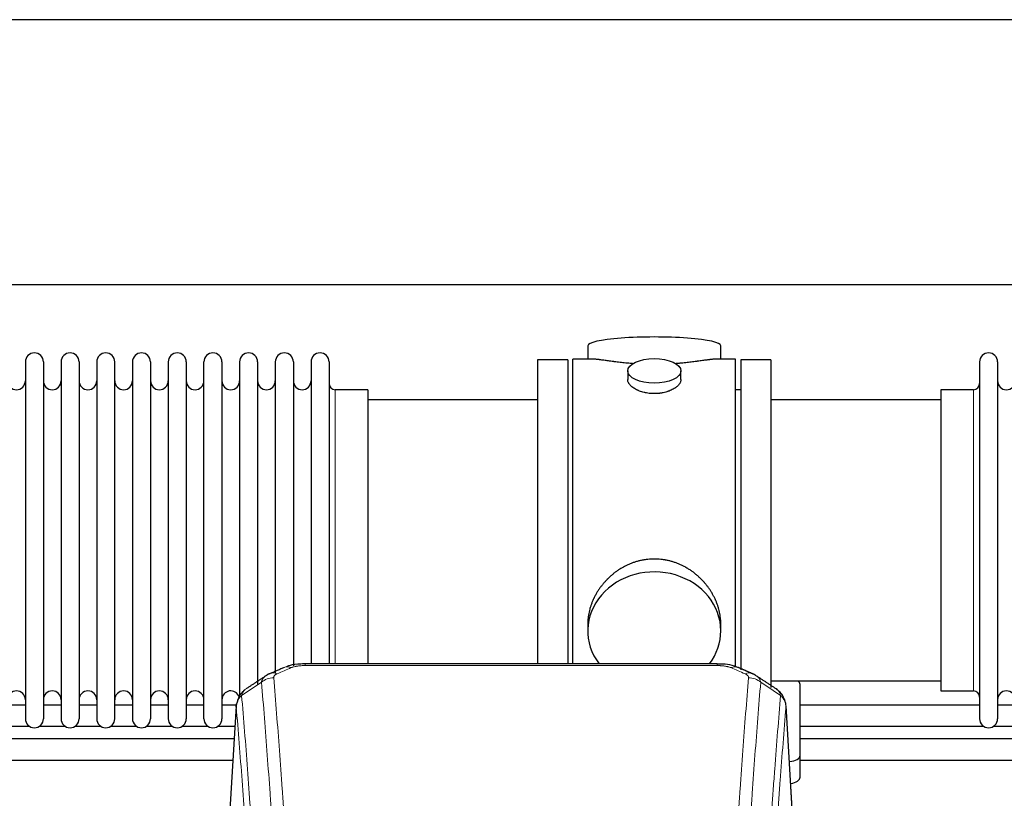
# Model space of a CAD drawing. Header units: inches. Extents: x 0 to 23760, y -13 to 16800.
# Tile 102 of 209: x 5975 to 6532, y 14356 to 14796. Entities that reach past the tile are written whole.
import ezdxf

# ---------------------------------------------------------------- set-up
doc = ezdxf.new("R2010")
doc.units = ezdxf.units.IN
doc.layers.add('254', color=7, linetype='Continuous', true_color=0xffffff)

msp = doc.modelspace()

# ---------------------------------------------------------------- linework, layer by layer
at = {"layer": '254', "color": 2, "linetype": 'Continuous', "lineweight": 25}
for p, q in [((7677.429, 14795.977), (4520.185, 14795.977)), ((7677.429, 14645.976), (4587.995, 14645.976)), ((6296.316, 14611.635), (6296.316, 14604.015)), ((6371.595, 14604.015), (6371.595, 14611.635)), ((5978.156, 14602.485), (5978.156, 14400.685)), ((5988.356, 14602.485), (5988.356, 14400.685)), ((5998.356, 14602.485), (5998.356, 14400.685)), ((6008.556, 14602.485), (6008.556, 14400.685)), ((6018.556, 14602.485), (6018.556, 14400.685)), ((6028.756, 14400.685), (6028.756, 14602.485)), ((6038.756, 14602.485), (6038.756, 14400.685)), ((6048.956, 14602.485), (6048.956, 14400.685)), ((6058.956, 14602.485), (6058.956, 14454.994)), ((6069.156, 14602.485), (6069.156, 14454.994)), ((6079.156, 14454.994), (6079.156, 14602.485)), ((6089.356, 14602.485), (6089.356, 14454.994)), ((6099.356, 14602.485), (6099.356, 14454.994)), ((6109.556, 14602.485), (6109.556, 14454.994)), ((6119.556, 14602.485), (6119.556, 14454.994)), ((6129.756, 14602.485), (6129.756, 14454.994)), ((6139.756, 14602.485), (6139.756, 14454.994)), ((6149.956, 14602.485), (6149.956, 14454.994)), ((6284.956, 14603.585), (6267.956, 14603.585)), ((6267.956, 14603.585), (6267.956, 14501.585)), ((6284.956, 14603.585), (6284.956, 14501.585)), ((6299.302, 14604.015), (6287.956, 14604.015)), ((6287.956, 14501.585), (6287.956, 14604.015)), ((6379.956, 14604.015), (6368.659, 14604.015)), ((6379.956, 14501.585), (6379.956, 14604.015)), ((6399.956, 14603.585), (6382.956, 14603.585)), ((6382.956, 14603.585), (6382.956, 14428.252)), ((6399.956, 14603.585), (6399.956, 14418.249)), ((6517.956, 14602.485), (6517.956, 14400.685)), ((6528.156, 14602.485), (6528.156, 14400.685)), ((6318.908, 14597.382), (6318.908, 14592.417)), ((6349.003, 14592.439), (6349.003, 14597.382)), ((6171.956, 14586.735), (6153.456, 14586.735)), ((6171.956, 14586.735), (6171.956, 14462.267)), ((6382.956, 14586.585), (6379.956, 14586.585)), ((6514.456, 14586.735), (6495.956, 14586.735)), ((6495.956, 14586.735), (6495.956, 14416.435)), ((6267.956, 14581.085), (6171.956, 14581.085)), ((6495.956, 14581.085), (6399.956, 14581.085)), ((6267.956, 14501.585), (6267.956, 14431.666)), ((6284.956, 14501.585), (6284.956, 14431.666)), ((6287.956, 14431.665), (6287.956, 14501.585)), ((6379.956, 14429.813), (6379.956, 14501.585)), ((6171.956, 14462.267), (6171.956, 14431.666)), ((6058.956, 14454.994), (6058.956, 14400.685)), ((6069.156, 14454.994), (6069.156, 14400.685)), ((6079.156, 14400.685), (6079.156, 14454.994)), ((6089.356, 14454.994), (6089.356, 14400.685)), ((6099.356, 14454.994), (6099.356, 14412.613)), ((6109.556, 14454.994), (6109.556, 14420.224)), ((6119.556, 14454.994), (6119.556, 14426.386)), ((6129.756, 14454.994), (6129.756, 14430.582)), ((6139.756, 14454.994), (6139.756, 14431.667)), ((6149.956, 14454.994), (6149.956, 14431.667)), ((6296.316, 14454.356), (6296.316, 14450.331)), ((6371.595, 14450.331), (6371.595, 14454.354)), ((6369.542, 14431.67), (6136.369, 14431.67)), ((6399.956, 14422.085), (6495.956, 14422.085)), ((6416.456, 14379.985), (6416.456, 14420.059)), ((6495.956, 14416.435), (6514.456, 14416.435)), ((5978.138, 14408.398), (5968.133, 14408.398)), ((5998.337, 14408.398), (5988.332, 14408.398)), ((6018.537, 14408.398), (6008.532, 14408.398)), ((6038.737, 14408.398), (6028.732, 14408.398)), ((6058.937, 14408.398), (6048.932, 14408.398)), ((6079.137, 14408.398), (6069.132, 14408.398)), ((6097.593, 14408.398), (6089.331, 14408.398)), ((6097.438, 14407.873), (6092.187, 14321.237)), ((6413.724, 14321.237), (6408.473, 14407.873)), ((6517.924, 14408.398), (6416.432, 14408.398)), ((6538.123, 14408.398), (6528.118, 14408.398)), ((5965.783, 14396.398), (5980.487, 14396.398)), ((5985.983, 14396.398), (6000.687, 14396.398)), ((6006.182, 14396.398), (6020.887, 14396.398)), ((6026.382, 14396.398), (6041.087, 14396.398)), ((6046.582, 14396.398), (6061.287, 14396.398)), ((6066.782, 14396.398), (6081.486, 14396.398)), ((6086.982, 14396.398), (6096.722, 14396.398)), ((6416.432, 14396.398), (6520.273, 14396.398)), ((6525.806, 14396.398), (6540.473, 14396.398)), ((6416.456, 14367.567), (6416.456, 14379.985))]:
    msp.add_line(p, q, dxfattribs=at)
at = {"layer": '254', "color": 110, "linetype": 'Continuous', "lineweight": 13}
for p, q in [((6153.456, 14586.735), (6153.456, 14462.267)), ((6514.456, 14586.735), (6514.456, 14416.435)), ((6153.456, 14462.267), (6153.456, 14431.666)), ((6136.369, 14431.669), (6136.369, 14430.717)), ((6369.542, 14430.717), (6136.369, 14430.717)), ((6369.542, 14431.668), (6369.542, 14430.717)), ((6097.44, 14407.251), (6092.192, 14320.661)), ((6413.719, 14320.661), (6408.471, 14407.251))]:
    msp.add_line(p, q, dxfattribs=at)
at = {"layer": '254', "color": 2, "linetype": 'Continuous', "lineweight": 25}
for centre, radius, start, end in [((5983.256, 14602.485), 5.1, 0, 180), ((6003.456, 14602.485), 5.1, 0, 180), ((6023.656, 14602.485), 5.1, 0, 180), ((6043.856, 14602.485), 5.1, 0, 180), ((6064.056, 14602.485), 5.1, 0, 180), ((6084.256, 14602.485), 5.1, 0, 180), ((6104.456, 14602.485), 5.1, 0, 180), ((6124.656, 14602.485), 5.1, 0, 180), ((6144.856, 14602.485), 5.1, 0, 180), ((6523.056, 14602.485), 5.1, 0, 180), ((5973.156, 14591.735), 5, 180, 0), ((5993.356, 14591.735), 5, 180, 0), ((6013.556, 14591.735), 5, 180, 0), ((6033.756, 14591.735), 5, 180, 0), ((6053.956, 14591.735), 5, 180, 0), ((6074.156, 14591.735), 5, 180, 0), ((6094.356, 14591.735), 5, 180, 0), ((6114.556, 14591.735), 5, 180, 0), ((6134.756, 14591.735), 5, 180, 0), ((6153.456, 14590.235), 3.5, 180, 270), ((6514.456, 14590.235), 3.5, 270, 0), ((6533.156, 14591.735), 5, 180, 0), ((5973.156, 14411.435), 5, 0, 180), ((5993.356, 14411.435), 5, 0, 180), ((6013.556, 14411.435), 5, 0, 180), ((6033.756, 14411.435), 5, 0, 180), ((6053.956, 14411.435), 5, 0, 180), ((6074.156, 14411.435), 5, 0, 180), ((6094.356, 14411.435), 5, 19.11094, 180), ((6514.456, 14412.935), 3.5, 0, 90), ((6533.156, 14411.435), 5, 0, 180), ((5983.256, 14400.685), 5.1, 180, 0), ((6003.456, 14400.685), 5.1, 180, 0), ((6023.656, 14400.685), 5.1, 180, 0), ((6043.856, 14400.685), 5.1, 180, 0), ((6064.056, 14400.685), 5.1, 180, 0), ((6084.256, 14400.685), 5.1, 180, 0), ((6523.056, 14400.685), 5.1, 180, 0)]:
    msp.add_arc(centre, radius, start, end, dxfattribs=at)
for centre, major_axis, ratio, start_param, end_param in [((6333.956, 14611.635), (37.64, 0), 0.1305262, 0, 3.1415927), ((6333.956, 14450.331), (37.64, 0), 0.8870108, 0, 3.7346664), ((6333.956, 14450.331), (37.64, 0), 0.8870108, 5.6900133, 6.2831853), ((6408.456, 14420.059), (-8, 0), 0.4617486, 3.1415927, 3.722063), ((6408.456, 14379.985), (-8, 0), 0.4617486, 1.81384, 3.1415927), ((6408.456, 14367.567), (-8, 0), 0.4617486, 1.911273, 3.1415927)]:
    msp.add_ellipse(centre, major_axis=major_axis, ratio=ratio, start_param=start_param, end_param=end_param, dxfattribs=at)
msp.add_ellipse((6333.956, 14597.382), major_axis=(15.048, 0), ratio=0.4617486, dxfattribs=at)
at = {"layer": '254', "color": 110, "linetype": 'Continuous', "lineweight": 13}
for centre, major_axis, ratio, start_param, end_param in [((6120.602, 14417.049), (3.975, -9.176), 0.6408251, 2.5472213, 3.141301), ((6128.611, 14420.507), (3.953, -9.186), 0.6419268, 2.5510147, 3.1418997), ((6377.3, 14420.507), (-3.953, -9.186), 0.6419268, 3.1410059, 3.7321706), ((6385.309, 14417.049), (3.975, 9.176), 0.6408251, 0.0010737, 0.5943713), ((6118.63, 14414.857), (-9.964, -0.842), 0.9013977, 4.6363308, 5.3961502), ((6387.281, 14414.857), (-9.964, 0.842), 0.9013977, 4.0286278, 4.7884472)]:
    msp.add_ellipse(centre, major_axis=major_axis, ratio=ratio, start_param=start_param, end_param=end_param, dxfattribs=at)
at = {"layer": '254', "color": 2, "linetype": 'Continuous', "lineweight": 25}
for points, knots in [([(6322.083, 14601.426), (6322.081, 14601.426), (6322.079, 14601.426), (6322.002, 14601.433), (6321.929, 14601.438), (6321.781, 14601.45), (6321.56, 14601.468), (6320.755, 14601.535), (6319.46, 14601.652), (6317.778, 14601.819), (6316.141, 14601.996), (6314.547, 14602.181), (6312.998, 14602.371), (6311.994, 14602.5), (6311.376, 14602.581), (6311.252, 14602.597), (6311.008, 14602.629), (6310.642, 14602.677), (6310.284, 14602.725), (6309.574, 14602.82), (6308.65, 14602.945), (6307.329, 14603.126), (6306.071, 14603.297), (6304.876, 14603.456), (6304.123, 14603.552), (6303.574, 14603.621), (6303.303, 14603.654), (6303.039, 14603.685), (6302.864, 14603.705), (6302.777, 14603.716), (6302.347, 14603.765), (6301.687, 14603.836), (6300.779, 14603.921), (6299.951, 14603.98), (6299.314, 14604.008), (6298.959, 14604.014), (6298.836, 14604.015)], [0, 0, 0, 0, 0.0002215, 0.0002215, 0.0071429, 0.0071429, 0.0140642, 0.027907, 0.083278, 0.1386489, 0.1940199, 0.2493909, 0.3047619, 0.3601329, 0.3601329, 0.3739756, 0.3739756, 0.3878184, 0.4155039, 0.4155039, 0.4708749, 0.5262458, 0.5816168, 0.6369878, 0.6923588, 0.6923588, 0.7200443, 0.733887, 0.733887, 0.7477298, 0.7477298, 0.8031008, 0.8584718, 0.9138427, 0.9692137, 1, 1, 1, 1]), ([(6369.08, 14604.015), (6368.956, 14604.014), (6368.599, 14604.008), (6367.958, 14603.98), (6367.125, 14603.92), (6366.515, 14603.863), (6366.116, 14603.823), (6366.035, 14603.815), (6365.872, 14603.798), (6365.626, 14603.771), (6365.373, 14603.743), (6364.86, 14603.684), (6364.152, 14603.599), (6363.024, 14603.455), (6361.829, 14603.295), (6360.568, 14603.124), (6359.682, 14603.003), (6359.001, 14602.91), (6358.656, 14602.864), (6358.304, 14602.816), (6358.069, 14602.784), (6357.95, 14602.768), (6357.355, 14602.689), (6356.388, 14602.561), (6354.891, 14602.369), (6353.347, 14602.179), (6351.756, 14601.995), (6350.118, 14601.818), (6348.994, 14601.706), (6348.138, 14601.625), (6347.707, 14601.585), (6347.272, 14601.547), (6347.053, 14601.528), (6346.98, 14601.521), (6346.834, 14601.509), (6346.547, 14601.484), (6346.259, 14601.461), (6346.044, 14601.443)], [0, 0, 0, 0, 0.0313476, 0.0871263, 0.142905, 0.1986836, 0.1986836, 0.2126283, 0.2126283, 0.226573, 0.2544623, 0.2544623, 0.310241, 0.3660196, 0.4217983, 0.477577, 0.5333556, 0.5333556, 0.561245, 0.5751896, 0.5751896, 0.5891343, 0.5891343, 0.644913, 0.7006917, 0.7564703, 0.812249, 0.8680277, 0.9238063, 0.9238063, 0.9516957, 0.9656403, 0.9656403, 0.9726127, 0.9726127, 0.979585, 1, 1, 1, 1]), ([(6333.956, 14584.507), (6333.458, 14584.507), (6332.964, 14584.522), (6331.985, 14584.579), (6331.5, 14584.622), (6330.538, 14584.735), (6330.06, 14584.805), (6329.469, 14584.911), (6329.292, 14584.944), (6329.116, 14584.979), (6328.998, 14585.002), (6328.94, 14585.014), (6328.647, 14585.076), (6328.417, 14585.128), (6327.734, 14585.293), (6327.29, 14585.415), (6326.426, 14585.682), (6326.006, 14585.827), (6325.393, 14586.061), (6325.191, 14586.141), (6324.894, 14586.267), (6324.795, 14586.309), (6324.649, 14586.374), (6324.6, 14586.395), (6324.503, 14586.439), (6324.07, 14586.637), (6323.66, 14586.845), (6322.967, 14587.229), (6322.639, 14587.429), (6322.017, 14587.841), (6321.724, 14588.054), (6321.38, 14588.329), (6321.312, 14588.384), (6321.179, 14588.496), (6321.114, 14588.552), (6320.923, 14588.72), (6320.802, 14588.833), (6320.454, 14589.173), (6320.244, 14589.403), (6319.869, 14589.866), (6319.703, 14590.1), (6319.488, 14590.453), (6319.422, 14590.571), (6319.346, 14590.72), (6319.331, 14590.749), (6319.303, 14590.809), (6319.289, 14590.839), (6319.248, 14590.928), (6319.222, 14590.987), (6319.101, 14591.283), (6319.029, 14591.517), (6318.932, 14591.981), (6318.908, 14592.21), (6318.908, 14592.44), (6318.908, 14592.444), (6318.908, 14592.447)], [0, 0, 0, 0, 0.0624454, 0.0624454, 0.1248907, 0.1248907, 0.1873361, 0.1873361, 0.2029474, 0.2107531, 0.2107531, 0.2185588, 0.2185588, 0.2497814, 0.2497814, 0.3122268, 0.3122268, 0.3746722, 0.3746722, 0.4058948, 0.4058948, 0.4215062, 0.4215062, 0.4293119, 0.4293119, 0.4371175, 0.4995629, 0.4995629, 0.5620082, 0.5620082, 0.6244536, 0.6244536, 0.6400649, 0.6400649, 0.6556763, 0.6556763, 0.686899, 0.686899, 0.7493443, 0.7493443, 0.8117897, 0.8117897, 0.8430124, 0.8430124, 0.850818, 0.850818, 0.8586237, 0.8586237, 0.874235, 0.874235, 0.9366804, 0.9366804, 0.9991258, 0.9991258, 1, 1, 1, 1]), ([(6349.003, 14592.443), (6349.003, 14592.215), (6348.979, 14591.985), (6348.884, 14591.522), (6348.812, 14591.289), (6348.621, 14590.82), (6348.502, 14590.584), (6348.323, 14590.289), (6348.286, 14590.229), (6348.228, 14590.141), (6348.208, 14590.111), (6348.168, 14590.052), (6348.065, 14589.904), (6347.954, 14589.757), (6347.671, 14589.408), (6347.461, 14589.178), (6347, 14588.726), (6346.748, 14588.503), (6346.339, 14588.175), (6346.198, 14588.067), (6345.977, 14587.906), (6345.902, 14587.853), (6345.749, 14587.747), (6345.672, 14587.694), (6345.28, 14587.434), (6344.95, 14587.233), (6344.258, 14586.849), (6343.896, 14586.665), (6343.139, 14586.314), (6342.744, 14586.147), (6342.281, 14585.97), (6342.23, 14585.951), (6342.126, 14585.912), (6342.074, 14585.893), (6341.917, 14585.836), (6341.601, 14585.724), (6341.279, 14585.619), (6340.629, 14585.418), (6340.186, 14585.296), (6339.282, 14585.076), (6338.82, 14584.979), (6338.113, 14584.852), (6337.874, 14584.813), (6337.513, 14584.759), (6337.392, 14584.742), (6337.15, 14584.71), (6337.029, 14584.695), (6336.421, 14584.623), (6335.932, 14584.58), (6334.948, 14584.522), (6334.453, 14584.507), (6333.956, 14584.507)], [0, 0, 0, 0, 0.0621483, 0.0621483, 0.1246718, 0.1246718, 0.1871952, 0.1871952, 0.2028261, 0.2028261, 0.2106415, 0.2106415, 0.2184569, 0.2497186, 0.2497186, 0.3122421, 0.3122421, 0.3747655, 0.3747655, 0.4060273, 0.4060273, 0.4216581, 0.4216581, 0.437289, 0.437289, 0.4998124, 0.4998124, 0.5623359, 0.5623359, 0.6248593, 0.6248593, 0.6326748, 0.6326748, 0.6404902, 0.6404902, 0.656121, 0.6873828, 0.6873828, 0.7499062, 0.7499062, 0.8124297, 0.8124297, 0.8436914, 0.8436914, 0.8593222, 0.8593222, 0.8749531, 0.8749531, 0.9374766, 0.9374766, 1, 1, 1, 1]), ([(6371.595, 14454.318), (6371.595, 14454.851), (6371.58, 14455.387), (6371.535, 14456.206), (6371.511, 14456.556), (6371.481, 14456.907), (6371.468, 14457.048), (6371.462, 14457.118), (6371.442, 14457.33), (6371.369, 14458.034), (6371.196, 14459.297), (6370.876, 14460.974), (6370.467, 14462.644), (6369.971, 14464.305), (6369.388, 14465.959), (6368.94, 14467.055), (6368.641, 14467.738), (6368.58, 14467.875), (6368.457, 14468.147), (6368.27, 14468.554), (6368.076, 14468.958), (6367.679, 14469.761), (6367.123, 14470.82), (6366.214, 14472.372), (6365.232, 14473.887), (6364.175, 14475.364), (6363.42, 14476.323), (6362.836, 14477.033), (6362.638, 14477.268), (6362.336, 14477.618), (6362.234, 14477.734), (6362.03, 14477.965), (6361.517, 14478.54), (6360.566, 14479.545), (6359.241, 14480.824), (6357.86, 14482.041), (6356.422, 14483.195), (6354.928, 14484.285), (6353.893, 14484.968), (6353.101, 14485.464), (6352.835, 14485.626), (6352.499, 14485.825), (6352.432, 14485.865), (6352.297, 14485.944), (6352.094, 14486.061), (6351.349, 14486.486), (6350.113, 14487.139), (6348.433, 14487.927), (6346.721, 14488.628), (6344.975, 14489.244), (6343.195, 14489.772), (6341.986, 14490.065), (6341.07, 14490.261), (6340.763, 14490.322), (6340.378, 14490.394), (6340.301, 14490.408), (6340.146, 14490.436), (6339.915, 14490.477), (6339.066, 14490.619), (6337.676, 14490.803), (6335.823, 14490.95), (6333.969, 14491), (6332.115, 14490.952), (6330.26, 14490.806), (6329.023, 14490.642), (6328.25, 14490.519), (6328.095, 14490.494), (6327.786, 14490.44), (6327.323, 14490.357), (6326.864, 14490.265), (6325.948, 14490.07), (6324.739, 14489.778), (6322.957, 14489.251), (6321.206, 14488.634), (6319.485, 14487.93), (6318.359, 14487.403), (6317.522, 14486.985), (6317.245, 14486.843), (6316.899, 14486.66), (6316.761, 14486.586), (6316.486, 14486.437), (6315.735, 14486.021), (6314.533, 14485.308), (6312.985, 14484.286), (6311.491, 14483.197), (6310.051, 14482.041), (6308.665, 14480.82), (6307.777, 14479.962), (6307.287, 14479.467), (6307.233, 14479.411), (6307.125, 14479.301), (6307.071, 14479.245), (6306.909, 14479.078), (6306.589, 14478.743), (6306.276, 14478.404), (6305.659, 14477.72), (6304.86, 14476.794), (6303.735, 14475.362), (6302.681, 14473.889), (6301.699, 14472.375), (6300.789, 14470.822), (6300.231, 14469.759), (6299.898, 14469.086), (6299.832, 14468.951), (6299.702, 14468.681), (6299.51, 14468.275), (6299.327, 14467.868), (6298.97, 14467.053), (6298.525, 14465.962), (6297.943, 14464.314), (6297.447, 14462.657), (6297.039, 14460.99), (6296.717, 14459.313), (6296.563, 14458.189), (6296.485, 14457.484), (6296.471, 14457.343), (6296.444, 14457.061), (6296.406, 14456.64), (6296.377, 14456.22), (6296.331, 14455.395), (6296.316, 14454.852), (6296.316, 14454.313)], [0, 0, 0, 0, 0.0151373, 0.0151373, 0.0229562, 0.0249109, 0.0249109, 0.0268656, 0.0268656, 0.030775, 0.0464127, 0.0620504, 0.0776881, 0.0933258, 0.1089635, 0.1246012, 0.1246012, 0.1285107, 0.1285107, 0.1324201, 0.1402389, 0.1402389, 0.1558766, 0.1715144, 0.1871521, 0.2027898, 0.2184275, 0.2184275, 0.2262463, 0.2262463, 0.2301558, 0.2301558, 0.2340652, 0.2497029, 0.2653406, 0.2809783, 0.296616, 0.3122537, 0.3278914, 0.3278914, 0.3357103, 0.3357103, 0.337665, 0.337665, 0.3396197, 0.3435291, 0.3591668, 0.3748045, 0.3904422, 0.4060799, 0.4217176, 0.4373554, 0.4373554, 0.4451742, 0.4451742, 0.4471289, 0.4471289, 0.4490836, 0.4529931, 0.4686308, 0.4842685, 0.4999062, 0.5155439, 0.5311816, 0.5468193, 0.5468193, 0.5507287, 0.5507287, 0.5546381, 0.562457, 0.562457, 0.5780947, 0.5937324, 0.6093701, 0.6250078, 0.6406455, 0.6406455, 0.6484644, 0.6484644, 0.6504191, 0.6523738, 0.6562832, 0.6719209, 0.6875586, 0.7031963, 0.7188341, 0.7344718, 0.7501095, 0.7501095, 0.7520642, 0.7520642, 0.7540189, 0.7540189, 0.7579283, 0.7657472, 0.7657472, 0.7813849, 0.7970226, 0.8126603, 0.828298, 0.8439357, 0.8595734, 0.8595734, 0.8634828, 0.8634828, 0.8673923, 0.8752111, 0.8752111, 0.8908488, 0.9064865, 0.9221242, 0.9377619, 0.9533996, 0.9690373, 0.9690373, 0.9729468, 0.9729468, 0.9768562, 0.984675, 0.984675, 1, 1, 1, 1]), ([(6137.669, 14431.653), (6136.442, 14431.694), (6132.999, 14431.616), (6128.921, 14431.252), (6126.42, 14430.284), (6125.917, 14430.058)], [0, 0, 0, 0, 0.2995251, 0.855667, 1, 1, 1, 1]), ([(6381.186, 14429.559), (6380.573, 14429.884), (6378.345, 14430.904), (6374.357, 14431.517), (6371.042, 14431.618), (6369.539, 14431.541)], [0, 0, 0, 0, 0.1803135, 0.6389946, 1, 1, 1, 1]), ([(6102.381, 14417.061), (6101.86, 14416.688), (6100.803, 14415.779), (6099.44, 14413.996), (6098.386, 14411.841), (6097.97, 14410.315), (6097.835, 14409.541)], [0, 0, 0, 0, 0.2123708, 0.4683651, 0.7393635, 1, 1, 1, 1]), ([(6408.389, 14408.534), (6408.278, 14409.484), (6407.834, 14411.323), (6406.542, 14413.938), (6404.861, 14416.036), (6403.57, 14417.079), (6402.948, 14417.499)], [0, 0, 0, 0, 0.2790385, 0.5536712, 0.8024065, 1, 1, 1, 1]), ([(6097.44, 14407.251), (6097.439, 14407.262), (6097.437, 14407.286), (6097.436, 14407.321), (6097.434, 14407.356), (6097.433, 14407.391), (6097.431, 14407.426), (6097.431, 14407.461), (6097.43, 14407.496), (6097.429, 14407.531), (6097.429, 14407.566), (6097.429, 14407.601), (6097.43, 14407.635), (6097.43, 14407.67), (6097.431, 14407.704), (6097.432, 14407.739), (6097.433, 14407.773), (6097.434, 14407.808), (6097.436, 14407.842), (6097.438, 14407.876), (6097.44, 14407.911), (6097.442, 14407.945), (6097.445, 14407.979), (6097.448, 14408.013), (6097.451, 14408.047), (6097.454, 14408.081), (6097.458, 14408.115), (6097.462, 14408.148), (6097.466, 14408.182), (6097.47, 14408.216), (6097.474, 14408.249), (6097.479, 14408.283), (6097.484, 14408.317), (6097.489, 14408.35), (6097.494, 14408.383), (6097.5, 14408.417), (6097.506, 14408.45), (6097.512, 14408.483), (6097.518, 14408.516), (6097.524, 14408.549), (6097.531, 14408.582), (6097.538, 14408.615), (6097.545, 14408.648), (6097.553, 14408.681), (6097.56, 14408.713), (6097.568, 14408.746), (6097.576, 14408.779), (6097.584, 14408.811), (6097.593, 14408.843), (6097.602, 14408.876), (6097.61, 14408.908), (6097.62, 14408.94), (6097.629, 14408.972), (6097.639, 14409.005), (6097.648, 14409.037), (6097.658, 14409.069), (6097.669, 14409.1), (6097.679, 14409.132), (6097.69, 14409.164), (6097.701, 14409.196), (6097.712, 14409.227), (6097.723, 14409.259), (6097.734, 14409.29), (6097.746, 14409.322), (6097.756, 14409.348), (6097.762, 14409.363), (6097.764, 14409.368)], [0, 0, 0, 0, 0.0160287, 0.0320483, 0.0480589, 0.0640604, 0.080053, 0.0960364, 0.1120109, 0.1279763, 0.1439327, 0.1598801, 0.1758184, 0.1917478, 0.2076681, 0.2235794, 0.2394817, 0.255375, 0.2712593, 0.2871346, 0.3030009, 0.3188582, 0.3347065, 0.3505458, 0.3663762, 0.3821975, 0.3980099, 0.4138133, 0.4296077, 0.4453931, 0.4611696, 0.4769371, 0.4926957, 0.5084453, 0.5241859, 0.5399176, 0.5556403, 0.5713541, 0.5870589, 0.6027548, 0.6184418, 0.6341198, 0.6497889, 0.6654491, 0.6811003, 0.6967426, 0.712376, 0.7280004, 0.743616, 0.7592226, 0.7748203, 0.7904091, 0.8059891, 0.8215601, 0.8371222, 0.8526754, 0.8682197, 0.8837552, 0.8992817, 0.9147994, 0.9303082, 0.9458081, 0.9612991, 0.9767813, 0.9922546, 1, 1, 1, 1]), ([(6096.313, 14389.328), (6094.378, 14389.328), (6014.422, 14389.328), (5934.466, 14389.328), (5856.444, 14389.328)], [0, 0, 0, 0, 0.0241948, 1, 1, 1, 1]), ([(6656.302, 14389.328), (6650.113, 14389.328), (6625.131, 14389.328), (6584.997, 14389.328), (6538.89, 14389.328), (6483.915, 14389.328), (6444.093, 14389.328), (6416.433, 14389.328)], [0, 0, 0, 0, 0.0774066, 0.3124384, 0.5019547, 0.654064, 1, 1, 1, 1]), ([(6416.433, 14377.328), (6422.725, 14377.328), (6442.612, 14377.328), (6480.877, 14377.328), (6536.04, 14377.328), (6595.863, 14377.328), (6637.308, 14377.328), (6655.562, 14377.328)], [0, 0, 0, 0, 0.0789327, 0.249489, 0.480055, 0.7709841, 1, 1, 1, 1])]:
    msp.add_open_spline(points, degree=3, knots=knots, dxfattribs=at)
for points, degree in [([(6124.658, 14429.689), (6116.627, 14426.22)], 1), ([(6389.283, 14426.225), (6385.268, 14427.967), (6381.254, 14429.685)], 2), ([(6114.237, 14424.947), (6108.608, 14421.225), (6102.986, 14417.515)], 2), ([(6116.658, 14426.154), (6115.296, 14425.85), (6114.306, 14424.92)], 2), ([(6391.597, 14424.884), (6390.565, 14425.786), (6389.242, 14426.144)], 2), ([(6402.926, 14417.514), (6397.311, 14421.22), (6391.689, 14424.938)], 2), ([(5856.444, 14377.328), (5936.154, 14377.328), (6015.864, 14377.328), (6095.574, 14377.328)], 3)]:
    msp.add_open_spline(points, degree=degree, dxfattribs=at)
at = {"layer": '254', "color": 110, "linetype": 'Continuous', "lineweight": 13}
for points in [[(6128.611, 14429.55), (6125.942, 14428.396), (6123.272, 14427.239), (6120.602, 14426.078)], [(6385.309, 14426.078), (6382.639, 14427.239), (6379.969, 14428.396), (6377.3, 14429.55)], [(6111.747, 14421.287), (6107.994, 14418.811), (6104.244, 14416.338), (6100.495, 14413.867)], [(6405.416, 14413.867), (6401.667, 14416.338), (6397.917, 14418.811), (6394.164, 14421.287)]]:
    msp.add_open_spline(points, degree=3, dxfattribs=at)
for points, knots in [([(6128.611, 14429.55), (6128.736, 14429.604), (6128.866, 14429.656), (6129.068, 14429.731), (6129.136, 14429.756), (6129.274, 14429.804), (6129.343, 14429.827), (6129.696, 14429.942), (6129.99, 14430.024), (6130.6, 14430.175), (6130.916, 14430.242), (6131.324, 14430.317), (6131.406, 14430.332), (6131.571, 14430.36), (6131.653, 14430.374), (6131.901, 14430.414), (6132.068, 14430.438), (6132.569, 14430.506), (6132.906, 14430.545), (6133.586, 14430.609), (6133.928, 14430.636), (6134.618, 14430.677), (6134.965, 14430.692), (6135.664, 14430.712), (6136.016, 14430.717), (6136.369, 14430.717)], [0, 0, 0, 0, 0.0625, 0.0625, 0.09375, 0.09375, 0.125, 0.125, 0.25, 0.25, 0.375, 0.375, 0.40625, 0.40625, 0.4375, 0.4375, 0.5, 0.5, 0.625, 0.625, 0.75, 0.75, 0.875, 0.875, 1, 1, 1, 1]), ([(6369.542, 14430.717), (6369.895, 14430.717), (6370.249, 14430.712), (6370.69, 14430.699), (6370.778, 14430.697), (6370.954, 14430.69), (6371.042, 14430.687), (6371.306, 14430.675), (6371.48, 14430.666), (6372.002, 14430.634), (6372.347, 14430.608), (6373.03, 14430.542), (6373.367, 14430.503), (6374.035, 14430.412), (6374.365, 14430.359), (6374.731, 14430.291), (6374.771, 14430.283), (6374.852, 14430.267), (6374.972, 14430.244), (6375.25, 14430.186), (6375.482, 14430.133), (6375.936, 14430.02), (6376.227, 14429.938), (6376.784, 14429.757), (6377.05, 14429.658), (6377.3, 14429.55)], [0, 0, 0, 0, 0.125, 0.125, 0.15625, 0.15625, 0.1875, 0.1875, 0.25, 0.25, 0.375, 0.375, 0.5, 0.5, 0.625, 0.625, 0.640625, 0.640625, 0.65625, 0.6875, 0.75, 0.75, 0.875, 0.875, 1, 1, 1, 1]), ([(6111.747, 14421.287), (6111.783, 14421.532), (6111.836, 14421.77), (6111.925, 14422.061), (6111.943, 14422.119), (6111.983, 14422.234), (6112.004, 14422.291), (6112.069, 14422.46), (6112.117, 14422.572), (6112.274, 14422.9), (6112.515, 14423.322), (6112.823, 14423.714), (6113.079, 14423.996), (6113.191, 14424.111), (6113.31, 14424.223), (6113.358, 14424.268), (6113.382, 14424.29), (6113.455, 14424.356), (6113.505, 14424.4), (6113.759, 14424.614), (6113.977, 14424.776), (6114.219, 14424.934), (6114.228, 14424.94), (6114.237, 14424.946)], [0, 0, 0, 0, 0.1656246, 0.1656246, 0.2070308, 0.2070308, 0.2484369, 0.2484369, 0.3312492, 0.3312492, 0.4968738, 0.6624984, 0.6624984, 0.7453108, 0.7660138, 0.7660138, 0.7867169, 0.7867169, 0.8281231, 0.8281231, 0.9937477, 0.9937477, 1, 1, 1, 1]), ([(6123.721, 14238.849), (6123.283, 14247.417), (6122.391, 14264.316), (6121.469, 14280.739), (6120.766, 14292.877), (6120.53, 14296.894), (6120.054, 14304.867), (6119.814, 14308.824), (6119.087, 14320.605), (6118.595, 14328.338), (6117.971, 14337.851), (6117.846, 14339.746), (6117.594, 14343.52), (6117.215, 14349.158), (6116.832, 14354.726), (6116.06, 14365.767), (6115.017, 14380.24), (6113.407, 14401.2), (6112.305, 14414.675), (6111.747, 14421.287)], [0, 0, 0, 0, 0.125, 0.25, 0.25, 0.3125, 0.3125, 0.375, 0.375, 0.5, 0.5, 0.53125, 0.53125, 0.5625, 0.625, 0.625, 0.75, 0.875, 1, 1, 1, 1]), ([(6118.63, 14423.877), (6118.622, 14423.979), (6118.624, 14424.081), (6118.641, 14424.208), (6118.645, 14424.233), (6118.655, 14424.284), (6118.66, 14424.31), (6118.679, 14424.386), (6118.695, 14424.436), (6118.75, 14424.586), (6118.799, 14424.685), (6118.919, 14424.879), (6118.991, 14424.975), (6119.117, 14425.116), (6119.162, 14425.163), (6119.235, 14425.233), (6119.26, 14425.256), (6119.311, 14425.302), (6119.337, 14425.325), (6119.472, 14425.438), (6119.59, 14425.525), (6119.846, 14425.693), (6119.984, 14425.774), (6120.279, 14425.931), (6120.436, 14426.006), (6120.602, 14426.078)], [0, 0, 0, 0, 0.125, 0.125, 0.15625, 0.15625, 0.1875, 0.1875, 0.25, 0.25, 0.375, 0.375, 0.5, 0.5, 0.5625, 0.5625, 0.59375, 0.59375, 0.625, 0.625, 0.75, 0.75, 0.875, 0.875, 1, 1, 1, 1]), ([(6118.63, 14423.877), (6119.188, 14417.257), (6120.288, 14403.767), (6121.896, 14382.782), (6122.938, 14368.293), (6123.709, 14357.238), (6124.091, 14351.664), (6124.47, 14346.02), (6124.721, 14342.241), (6124.846, 14340.344), (6125.47, 14330.82), (6125.961, 14323.078), (6126.686, 14311.283), (6126.926, 14307.321), (6127.402, 14299.339), (6127.638, 14295.317), (6128.34, 14283.164), (6129.261, 14266.722), (6130.151, 14249.804), (6130.589, 14241.225)], [0, 0, 0, 0, 0.125, 0.25, 0.375, 0.375, 0.4375, 0.46875, 0.46875, 0.5, 0.5, 0.625, 0.625, 0.6875, 0.6875, 0.75, 0.75, 0.875, 1, 1, 1, 1]), ([(6375.322, 14241.225), (6375.76, 14249.804), (6376.65, 14266.722), (6377.571, 14283.164), (6378.273, 14295.317), (6378.509, 14299.339), (6378.985, 14307.321), (6379.225, 14311.283), (6379.95, 14323.078), (6380.441, 14330.82), (6381.065, 14340.344), (6381.19, 14342.241), (6381.441, 14346.02), (6381.82, 14351.664), (6382.202, 14357.238), (6382.973, 14368.293), (6384.015, 14382.782), (6385.623, 14403.767), (6386.723, 14417.257), (6387.281, 14423.877)], [0, 0, 0, 0, 0.125, 0.25, 0.25, 0.3125, 0.3125, 0.375, 0.375, 0.5, 0.5, 0.53125, 0.53125, 0.5625, 0.625, 0.625, 0.75, 0.875, 1, 1, 1, 1]), ([(6394.164, 14421.287), (6393.606, 14414.675), (6392.504, 14401.2), (6390.894, 14380.24), (6389.851, 14365.767), (6389.079, 14354.726), (6388.696, 14349.158), (6388.317, 14343.52), (6388.065, 14339.746), (6387.94, 14337.851), (6387.316, 14328.338), (6386.824, 14320.605), (6386.098, 14308.824), (6385.857, 14304.867), (6385.381, 14296.894), (6385.145, 14292.877), (6384.442, 14280.739), (6383.52, 14264.316), (6382.628, 14247.417), (6382.19, 14238.849)], [0, 0, 0, 0, 0.125, 0.25, 0.375, 0.375, 0.4375, 0.46875, 0.46875, 0.5, 0.5, 0.625, 0.625, 0.6875, 0.6875, 0.75, 0.75, 0.875, 1, 1, 1, 1]), ([(6385.309, 14426.078), (6385.475, 14426.006), (6385.633, 14425.93), (6385.819, 14425.831), (6385.856, 14425.811), (6385.928, 14425.771), (6385.964, 14425.751), (6386.068, 14425.689), (6386.135, 14425.647), (6386.327, 14425.52), (6386.562, 14425.346), (6386.752, 14425.163), (6386.878, 14425.021), (6386.918, 14424.973), (6386.972, 14424.901), (6386.99, 14424.876), (6387.023, 14424.828), (6387.039, 14424.803), (6387.115, 14424.68), (6387.163, 14424.581), (6387.236, 14424.382), (6387.26, 14424.282), (6387.287, 14424.08), (6387.289, 14423.979), (6387.281, 14423.877)], [0, 0, 0, 0, 0.125, 0.125, 0.15625, 0.15625, 0.1875, 0.1875, 0.25, 0.25, 0.375, 0.5, 0.5, 0.5625, 0.5625, 0.59375, 0.59375, 0.625, 0.625, 0.75, 0.75, 0.875, 0.875, 1, 1, 1, 1]), ([(6391.678, 14424.943), (6391.688, 14424.937), (6391.698, 14424.931), (6391.94, 14424.771), (6392.375, 14424.447), (6392.748, 14424.089), (6393.004, 14423.806), (6393.085, 14423.71), (6393.201, 14423.562), (6393.239, 14423.512), (6393.312, 14423.412), (6393.348, 14423.361), (6393.52, 14423.105), (6393.641, 14422.893), (6393.848, 14422.457), (6394.021, 14422.007), (6394.128, 14421.532), (6394.164, 14421.287)], [0, 0, 0, 0, 0.0068075, 0.0068075, 0.1723396, 0.3378717, 0.3378717, 0.4206377, 0.4206377, 0.4620207, 0.4620207, 0.5034038, 0.5034038, 0.6689358, 0.6689358, 0.8344679, 1, 1, 1, 1]), ([(6100.495, 14413.867), (6100.624, 14414.391), (6100.802, 14414.881), (6101.259, 14415.779), (6101.536, 14416.187), (6102.024, 14416.734), (6102.199, 14416.905), (6102.565, 14417.219), (6102.755, 14417.362), (6102.956, 14417.495)], [0, 0, 0, 0, 0.335226, 0.335226, 0.6704519, 0.6704519, 0.8380649, 0.8380649, 1, 1, 1, 1]), ([(6402.956, 14417.494), (6403.156, 14417.362), (6403.347, 14417.218), (6403.712, 14416.905), (6403.887, 14416.734), (6404.375, 14416.187), (6404.652, 14415.779), (6405.109, 14414.881), (6405.287, 14414.391), (6405.416, 14413.867)], [0, 0, 0, 0, 0.1617419, 0.1617419, 0.3293935, 0.3293935, 0.6646968, 0.6646968, 1, 1, 1, 1]), ([(6097.44, 14407.251), (6097.469, 14407.857), (6097.559, 14408.462), (6097.782, 14409.355), (6097.871, 14409.65), (6098.077, 14410.232), (6098.194, 14410.52), (6098.455, 14411.084), (6098.6, 14411.361), (6098.914, 14411.902), (6099.084, 14412.166), (6099.448, 14412.68), (6099.642, 14412.929), (6100.052, 14413.411), (6100.269, 14413.644), (6100.495, 14413.867)], [0, 0, 0, 0, 0.25, 0.25, 0.375, 0.375, 0.5, 0.5, 0.625, 0.625, 0.75, 0.75, 0.875, 0.875, 1, 1, 1, 1]), ([(6100.495, 14413.867), (6101.066, 14407.176), (6102.194, 14393.533), (6103.839, 14372.292), (6104.906, 14357.613), (6105.694, 14346.409), (6106.085, 14340.759), (6106.537, 14334.081), (6106.729, 14331.202), (6106.857, 14329.278), (6106.921, 14328.314), (6107.24, 14323.484), (6107.62, 14317.64), (6108.057, 14310.74), (6108.244, 14307.765), (6108.368, 14305.778), (6108.43, 14304.782), (6108.986, 14295.804), (6109.959, 14279.597), (6111.37, 14254.544), (6112.278, 14237.348), (6112.724, 14228.627)], [0, 0, 0, 0, 0.125, 0.25, 0.375, 0.375, 0.4375, 0.46875, 0.484375, 0.484375, 0.5, 0.5, 0.5625, 0.59375, 0.609375, 0.609375, 0.625, 0.625, 0.75, 0.875, 1, 1, 1, 1]), ([(6393.187, 14228.627), (6393.243, 14229.717), (6393.299, 14230.805), (6393.411, 14232.978), (6393.579, 14236.231), (6393.975, 14243.781), (6394.318, 14250.183), (6395.011, 14262.892), (6395.952, 14279.59), (6397.41, 14303.891), (6398.414, 14319.596), (6398.988, 14328.29), (6399.052, 14329.254), (6399.18, 14331.178), (6399.373, 14334.058), (6399.824, 14340.737), (6400.216, 14346.389), (6400.544, 14351.06), (6400.61, 14351.992), (6400.742, 14353.852), (6400.94, 14356.636), (6401.405, 14363.09), (6401.808, 14368.548), (6402.62, 14379.367), (6403.717, 14393.532), (6404.845, 14407.176), (6405.416, 14413.867)], [0, 0, 0, 0, 0.015625, 0.015625, 0.03125, 0.0625, 0.125, 0.125, 0.25, 0.375, 0.5, 0.5, 0.515625, 0.515625, 0.53125, 0.5625, 0.625, 0.625, 0.640625, 0.640625, 0.65625, 0.6875, 0.75, 0.75, 0.875, 1, 1, 1, 1]), ([(6405.416, 14413.867), (6405.642, 14413.644), (6405.859, 14413.411), (6406.269, 14412.929), (6406.463, 14412.68), (6406.827, 14412.166), (6406.997, 14411.902), (6407.311, 14411.361), (6407.456, 14411.084), (6407.717, 14410.52), (6407.834, 14410.232), (6408.04, 14409.65), (6408.129, 14409.355), (6408.352, 14408.462), (6408.442, 14407.857), (6408.471, 14407.251)], [0, 0, 0, 0, 0.125, 0.125, 0.25, 0.25, 0.375, 0.375, 0.5, 0.5, 0.625, 0.625, 0.75, 0.75, 1, 1, 1, 1]), ([(6109.635, 14222.565), (6109.19, 14231.259), (6108.284, 14248.401), (6106.877, 14273.375), (6105.907, 14289.533), (6105.353, 14298.483), (6105.291, 14299.476), (6105.167, 14301.457), (6104.981, 14304.423), (6104.544, 14311.302), (6104.166, 14317.128), (6103.848, 14321.944), (6103.784, 14322.905), (6103.656, 14324.823), (6103.465, 14327.694), (6103.014, 14334.352), (6102.624, 14339.985), (6101.838, 14351.156), (6100.775, 14365.793), (6099.134, 14386.974), (6098.009, 14400.578), (6097.44, 14407.251)], [0, 0, 0, 0, 0.125, 0.25, 0.375, 0.375, 0.390625, 0.390625, 0.40625, 0.4375, 0.5, 0.5, 0.515625, 0.515625, 0.53125, 0.5625, 0.625, 0.625, 0.75, 0.875, 1, 1, 1, 1]), ([(6408.471, 14407.251), (6407.902, 14400.578), (6406.777, 14386.972), (6405.683, 14372.847), (6404.874, 14362.059), (6404.472, 14356.617), (6404.008, 14350.182), (6403.81, 14347.406), (6403.679, 14345.551), (6403.613, 14344.622), (6403.285, 14339.965), (6402.895, 14334.329), (6402.445, 14327.67), (6402.253, 14324.799), (6402.125, 14322.88), (6402.062, 14321.919), (6401.489, 14313.251), (6400.488, 14297.594), (6399.033, 14273.368), (6397.627, 14248.399), (6396.721, 14231.259), (6396.276, 14222.565)], [0, 0, 0, 0, 0.125, 0.25, 0.25, 0.3125, 0.34375, 0.359375, 0.359375, 0.375, 0.375, 0.4375, 0.46875, 0.484375, 0.484375, 0.5, 0.5, 0.625, 0.75, 0.875, 1, 1, 1, 1])]:
    msp.add_open_spline(points, degree=3, knots=knots, dxfattribs=at)

doc.saveas('drawing.dxf')
